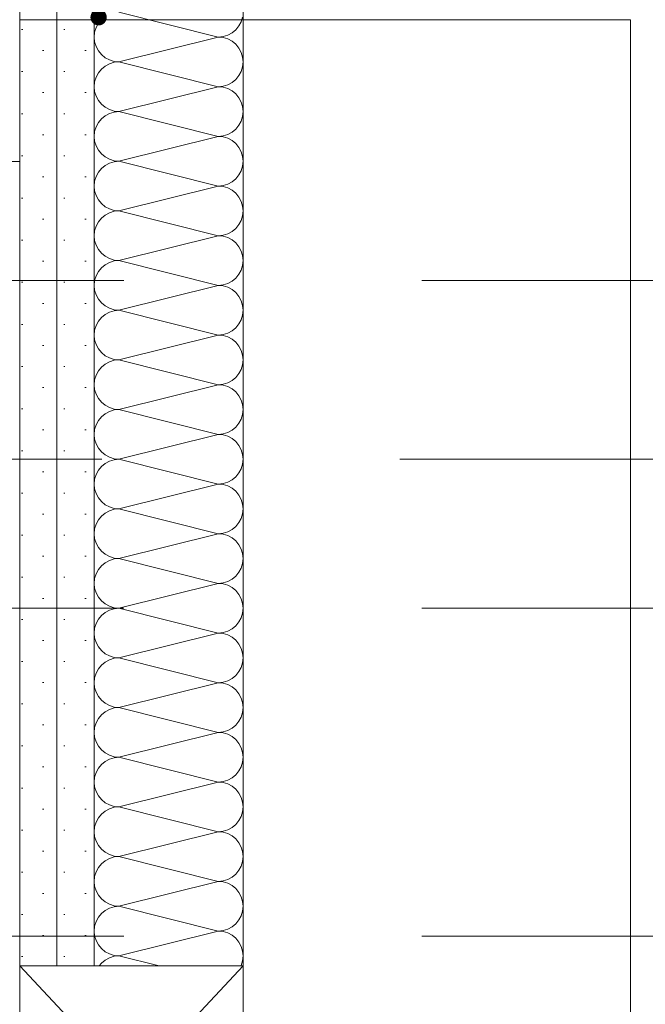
# Model space of a CAD drawing. Header units: metres. Extents: x -3.5 to 65.3, y -10.9 to 16.7.
# Tile 174 of 184: x 46.845 to 47.055, y 5.167 to 5.497. Entities that reach past the tile are written whole.
import ezdxf

# ---------------------------------------------------------------- set-up
doc = ezdxf.new("R2010")
doc.units = ezdxf.units.M
doc.header["$MEASUREMENT"] = 0
for name, pattern in [('Achse', [0.08, 0.04, -0.02, 0, -0.02]), ('Strichlinie doppelt', [0.218722, 0.105833, -0.042333, 0.028222, -0.042333]), ('Untersicht', [0.04, 0.03, -0.01])]:
    doc.linetypes.add(name, pattern=pattern)
for name, color, linetype in [('451 - Universal.Achsen Raster', 7, 'Continuous'), ('608 - Struktur.Träger', 7, 'Continuous'), ('Neubau_102 - Bemaßung_ Beschriftung.Detail_ Ausschnitt', 7, 'Continuous'), ('Neubau_606 - Struktur.Wand Innen Ausbau', 7, 'Continuous'), ('Neubau_650 - Abdeckung.Fußboden Aufbau', 7, 'Continuous'), ('Neubau_653 - Abdeckung.TB Verkofferung', 7, 'Continuous'), ('Neubau_804 - HKLSE.Elektrik', 7, 'Continuous')]:
    doc.layers.add(name, color=color, linetype=linetype)
doc.dimstyles.new('ERSTELLTER_STIL__7', dxfattribs={"dimtxt": 0.18, "dimasz": 0.010944, "dimexe": 0.18, "dimexo": 0.0625, "dimgap": 0, "dimtad": 0, "dimtih": 1, "dimtoh": 1, "dimdec": 4, "dimzin": 0, "dimdsep": 46, "dimcen": 0.09, "dimadec": 0, "dimazin": 0, "dimtfac": 1, "dimtdec": 4, "dimtmove": 0, "dimatfit": 3, "dimldrblk": 'ARROWHEAD_11', "dimfxl": 1, "dimtolj": 1, "dimtzin": 0, "dimarcsym": 0})
pattern_1 = [(45, (0, 0), (-0.0070710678, 0.0070710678), [0, -0.01])]

# ---------------------------------------------------------------- blocks, each defined once
blk = doc.blocks.new('*X62')
at = {"layer": 'Neubau_606 - Struktur.Wand Innen Ausbau', "color": 7, "linetype": 'Continuous', "lineweight": 5}
for p, q in [((46.87832, 5.50001), (46.91165, 5.49168)), ((46.91935, 5.49683), (46.91983, 5.49839)), ((46.87062, 5.49487), (46.87015, 5.49331)), ((46.87139, 5.49631), (46.87062, 5.49487)), ((46.87243, 5.49757), (46.87139, 5.49631)), ((46.91755, 5.49412), (46.91858, 5.49538)), ((46.91858, 5.49538), (46.91935, 5.49683)), ((46.87015, 5.49331), (46.86999, 5.49168)), ((46.86999, 5.49168), (46.87015, 5.49006)), ((46.87832, 5.48335), (46.91165, 5.49168)), ((46.91165, 5.49168), (46.91328, 5.49184)), ((46.91328, 5.49152), (46.91165, 5.49168)), ((46.91328, 5.49184), (46.91484, 5.49232)), ((46.91484, 5.49105), (46.91328, 5.49152)), ((46.91484, 5.49232), (46.91628, 5.49309)), ((46.91628, 5.49309), (46.91755, 5.49412)), ((46.87015, 5.49006), (46.87062, 5.48849)), ((46.87062, 5.48849), (46.87139, 5.48705)), ((46.91628, 5.49028), (46.91484, 5.49105)), ((46.91755, 5.48924), (46.91628, 5.49028)), ((46.91858, 5.48798), (46.91755, 5.48924)), ((46.87139, 5.48705), (46.87243, 5.48579)), ((46.87243, 5.48579), (46.87369, 5.48475)), ((46.91935, 5.48654), (46.91858, 5.48798)), ((46.91983, 5.48497), (46.91935, 5.48654)), ((46.91999, 5.48335), (46.91983, 5.48497)), ((46.87369, 5.48194), (46.87243, 5.48091)), ((46.87369, 5.48475), (46.87513, 5.48398)), ((46.87513, 5.48271), (46.87369, 5.48194)), ((46.87513, 5.48398), (46.87669, 5.48351)), ((46.87669, 5.48319), (46.87513, 5.48271)), ((46.87669, 5.48351), (46.87832, 5.48335)), ((46.87832, 5.48335), (46.87669, 5.48319)), ((46.87832, 5.48335), (46.91165, 5.47501)), ((46.91935, 5.48016), (46.91983, 5.48172)), ((46.91983, 5.48172), (46.91999, 5.48335)), ((46.87062, 5.4782), (46.87015, 5.47664)), ((46.87139, 5.47964), (46.87062, 5.4782)), ((46.87243, 5.48091), (46.87139, 5.47964)), ((46.91755, 5.47746), (46.91858, 5.47872)), ((46.91858, 5.47872), (46.91935, 5.48016)), ((46.87015, 5.47664), (46.86999, 5.47501)), ((46.86999, 5.47501), (46.87015, 5.47339)), ((46.87832, 5.46668), (46.91165, 5.47501)), ((46.91165, 5.47501), (46.91328, 5.47517)), ((46.91328, 5.47485), (46.91165, 5.47501)), ((46.91328, 5.47517), (46.91484, 5.47565)), ((46.91484, 5.47565), (46.91628, 5.47642)), ((46.91628, 5.47642), (46.91755, 5.47746)), ((46.87015, 5.47339), (46.87062, 5.47183)), ((46.87062, 5.47183), (46.87139, 5.47038)), ((46.91484, 5.47438), (46.91328, 5.47485)), ((46.91628, 5.47361), (46.91484, 5.47438)), ((46.91755, 5.47257), (46.91628, 5.47361)), ((46.91858, 5.47131), (46.91755, 5.47257)), ((46.87139, 5.47038), (46.87243, 5.46912)), ((46.87243, 5.46912), (46.87369, 5.46809)), ((46.91935, 5.46987), (46.91858, 5.47131)), ((46.91983, 5.46831), (46.91935, 5.46987)), ((46.91999, 5.46668), (46.91983, 5.46831)), ((46.87369, 5.46528), (46.87243, 5.46424)), ((46.87369, 5.46809), (46.87513, 5.46732)), ((46.87513, 5.46605), (46.87369, 5.46528)), ((46.87513, 5.46732), (46.87669, 5.46684)), ((46.87669, 5.46652), (46.87513, 5.46605)), ((46.87669, 5.46684), (46.87832, 5.46668)), ((46.87832, 5.46668), (46.87669, 5.46652)), ((46.87832, 5.46668), (46.91165, 5.45835)), ((46.91935, 5.46349), (46.91983, 5.46506)), ((46.91983, 5.46506), (46.91999, 5.46668)), ((46.87139, 5.46298), (46.87062, 5.46154)), ((46.87243, 5.46424), (46.87139, 5.46298)), ((46.91755, 5.46079), (46.91858, 5.46205)), ((46.91858, 5.46205), (46.91935, 5.46349)), ((46.87015, 5.45997), (46.86999, 5.45835)), ((46.86999, 5.45835), (46.87015, 5.45672)), ((46.87062, 5.46154), (46.87015, 5.45997)), ((46.87832, 5.45001), (46.91165, 5.45835)), ((46.91165, 5.45835), (46.91328, 5.45851)), ((46.91328, 5.45819), (46.91165, 5.45835)), ((46.91328, 5.45851), (46.91484, 5.45898)), ((46.91484, 5.45898), (46.91628, 5.45975)), ((46.91628, 5.45975), (46.91755, 5.46079)), ((46.87015, 5.45672), (46.87062, 5.45516)), ((46.87062, 5.45516), (46.87139, 5.45372)), ((46.91484, 5.45771), (46.91328, 5.45819)), ((46.91628, 5.45694), (46.91484, 5.45771)), ((46.91755, 5.45591), (46.91628, 5.45694)), ((46.91858, 5.45464), (46.91755, 5.45591)), ((46.87139, 5.45372), (46.87243, 5.45246)), ((46.87243, 5.45246), (46.87369, 5.45142)), ((46.91935, 5.4532), (46.91858, 5.45464)), ((46.91983, 5.45164), (46.91935, 5.4532)), ((46.87369, 5.44861), (46.87243, 5.44757)), ((46.87369, 5.45142), (46.87513, 5.45065)), ((46.87513, 5.44938), (46.87369, 5.44861)), ((46.87513, 5.45065), (46.87669, 5.45017)), ((46.87669, 5.44985), (46.87513, 5.44938)), ((46.87669, 5.45017), (46.87832, 5.45001)), ((46.87832, 5.45001), (46.87669, 5.44985)), ((46.87832, 5.45001), (46.91165, 5.44168)), ((46.91999, 5.45001), (46.91983, 5.45164)), ((46.91983, 5.44839), (46.91999, 5.45001)), ((46.87139, 5.44631), (46.87062, 5.44487)), ((46.87243, 5.44757), (46.87139, 5.44631)), ((46.91755, 5.44412), (46.91858, 5.44538)), ((46.91858, 5.44538), (46.91935, 5.44683)), ((46.91935, 5.44683), (46.91983, 5.44839)), ((46.87015, 5.44331), (46.86999, 5.44168)), ((46.87062, 5.44487), (46.87015, 5.44331)), ((46.91165, 5.44168), (46.91328, 5.44184)), ((46.91328, 5.44184), (46.91484, 5.44232)), ((46.91484, 5.44232), (46.91628, 5.44309)), ((46.91628, 5.44309), (46.91755, 5.44412)), ((46.86999, 5.44168), (46.87015, 5.44006)), ((46.87015, 5.44006), (46.87062, 5.43849)), ((46.87832, 5.43335), (46.91165, 5.44168)), ((46.91328, 5.44152), (46.91165, 5.44168)), ((46.91484, 5.44105), (46.91328, 5.44152)), ((46.91628, 5.44028), (46.91484, 5.44105)), ((46.91755, 5.43924), (46.91628, 5.44028)), ((46.91858, 5.43798), (46.91755, 5.43924)), ((46.87062, 5.43849), (46.87139, 5.43705)), ((46.87139, 5.43705), (46.87243, 5.43579)), ((46.87243, 5.43579), (46.87369, 5.43475)), ((46.91935, 5.43654), (46.91858, 5.43798)), ((46.91983, 5.43497), (46.91935, 5.43654)), ((46.87369, 5.43194), (46.87243, 5.43091)), ((46.87369, 5.43475), (46.87513, 5.43398)), ((46.87513, 5.43271), (46.87369, 5.43194)), ((46.87513, 5.43398), (46.87669, 5.43351)), ((46.87669, 5.43319), (46.87513, 5.43271)), ((46.87669, 5.43351), (46.87832, 5.43335)), ((46.87832, 5.43335), (46.87669, 5.43319)), ((46.87832, 5.43335), (46.91165, 5.42501)), ((46.91999, 5.43335), (46.91983, 5.43497)), ((46.91983, 5.43172), (46.91999, 5.43335)), ((46.87139, 5.42964), (46.87062, 5.4282)), ((46.87243, 5.43091), (46.87139, 5.42964)), ((46.91755, 5.42746), (46.91858, 5.42872)), ((46.91858, 5.42872), (46.91935, 5.43016)), ((46.91935, 5.43016), (46.91983, 5.43172)), ((46.87015, 5.42664), (46.86999, 5.42501)), ((46.87062, 5.4282), (46.87015, 5.42664)), ((46.91328, 5.42517), (46.91484, 5.42565)), ((46.91484, 5.42565), (46.91628, 5.42642)), ((46.91628, 5.42642), (46.91755, 5.42746)), ((46.86999, 5.42501), (46.87015, 5.42339)), ((46.87015, 5.42339), (46.87062, 5.42183)), ((46.87832, 5.41668), (46.91165, 5.42501)), ((46.91165, 5.42501), (46.91328, 5.42517)), ((46.91328, 5.42485), (46.91165, 5.42501)), ((46.91484, 5.42438), (46.91328, 5.42485)), ((46.91628, 5.42361), (46.91484, 5.42438)), ((46.91755, 5.42257), (46.91628, 5.42361)), ((46.91858, 5.42131), (46.91755, 5.42257)), ((46.87062, 5.42183), (46.87139, 5.42038)), ((46.87139, 5.42038), (46.87243, 5.41912)), ((46.87243, 5.41912), (46.87369, 5.41809)), ((46.91935, 5.41987), (46.91858, 5.42131)), ((46.91983, 5.41831), (46.91935, 5.41987)), ((46.87369, 5.41809), (46.87513, 5.41732)), ((46.87513, 5.41605), (46.87369, 5.41528)), ((46.87513, 5.41732), (46.87669, 5.41684)), ((46.87669, 5.41652), (46.87513, 5.41605)), ((46.87669, 5.41684), (46.87832, 5.41668)), ((46.87832, 5.41668), (46.87669, 5.41652)), ((46.87832, 5.41668), (46.91165, 5.40835)), ((46.91999, 5.41668), (46.91983, 5.41831)), ((46.91983, 5.41506), (46.91999, 5.41668)), ((46.87139, 5.41298), (46.87062, 5.41154)), ((46.87243, 5.41424), (46.87139, 5.41298)), ((46.87369, 5.41528), (46.87243, 5.41424)), ((46.91858, 5.41205), (46.91935, 5.41349)), ((46.91935, 5.41349), (46.91983, 5.41506)), ((46.87015, 5.40997), (46.86999, 5.40835)), ((46.87062, 5.41154), (46.87015, 5.40997)), ((46.91328, 5.40851), (46.91484, 5.40898)), ((46.91484, 5.40898), (46.91628, 5.40975)), ((46.91628, 5.40975), (46.91755, 5.41079)), ((46.91755, 5.41079), (46.91858, 5.41205)), ((46.86999, 5.40835), (46.87015, 5.40672)), ((46.87015, 5.40672), (46.87062, 5.40516)), ((46.87832, 5.40001), (46.91165, 5.40835)), ((46.91165, 5.40835), (46.91328, 5.40851)), ((46.91328, 5.40819), (46.91165, 5.40835)), ((46.91484, 5.40771), (46.91328, 5.40819)), ((46.91628, 5.40694), (46.91484, 5.40771)), ((46.91755, 5.40591), (46.91628, 5.40694)), ((46.91858, 5.40464), (46.91755, 5.40591)), ((46.87062, 5.40516), (46.87139, 5.40372)), ((46.87139, 5.40372), (46.87243, 5.40246)), ((46.87243, 5.40246), (46.87369, 5.40142)), ((46.91935, 5.4032), (46.91858, 5.40464)), ((46.91983, 5.40164), (46.91935, 5.4032)), ((46.87369, 5.40142), (46.87513, 5.40065)), ((46.87513, 5.39938), (46.87369, 5.39861)), ((46.87513, 5.40065), (46.87669, 5.40017)), ((46.87669, 5.39985), (46.87513, 5.39938)), ((46.87669, 5.40017), (46.87832, 5.40001)), ((46.87832, 5.40001), (46.87669, 5.39985)), ((46.87832, 5.40001), (46.91165, 5.39168)), ((46.91999, 5.40001), (46.91983, 5.40164)), ((46.91983, 5.39839), (46.91999, 5.40001)), ((46.87139, 5.39631), (46.87062, 5.39487)), ((46.87243, 5.39757), (46.87139, 5.39631)), ((46.87369, 5.39861), (46.87243, 5.39757)), ((46.91858, 5.39538), (46.91935, 5.39683)), ((46.91935, 5.39683), (46.91983, 5.39839)), ((46.87015, 5.39331), (46.86999, 5.39168)), ((46.87062, 5.39487), (46.87015, 5.39331)), ((46.91328, 5.39184), (46.91484, 5.39232)), ((46.91484, 5.39232), (46.91628, 5.39309)), ((46.91628, 5.39309), (46.91755, 5.39412)), ((46.91755, 5.39412), (46.91858, 5.39538)), ((46.86999, 5.39168), (46.87015, 5.39006)), ((46.87015, 5.39006), (46.87062, 5.38849)), ((46.87832, 5.38335), (46.91165, 5.39168)), ((46.91165, 5.39168), (46.91328, 5.39184)), ((46.91328, 5.39152), (46.91165, 5.39168)), ((46.91484, 5.39105), (46.91328, 5.39152)), ((46.91628, 5.39028), (46.91484, 5.39105)), ((46.91755, 5.38924), (46.91628, 5.39028)), ((46.91858, 5.38798), (46.91755, 5.38924)), ((46.87062, 5.38849), (46.87139, 5.38705)), ((46.87139, 5.38705), (46.87243, 5.38579)), ((46.87243, 5.38579), (46.87369, 5.38475)), ((46.91935, 5.38654), (46.91858, 5.38798)), ((46.91983, 5.38497), (46.91935, 5.38654)), ((46.87369, 5.38475), (46.87513, 5.38398)), ((46.87513, 5.38271), (46.87369, 5.38194)), ((46.87513, 5.38398), (46.87669, 5.38351)), ((46.87669, 5.38319), (46.87513, 5.38271)), ((46.87669, 5.38351), (46.87832, 5.38335)), ((46.87832, 5.38335), (46.87669, 5.38319)), ((46.87832, 5.38335), (46.91165, 5.37501)), ((46.91999, 5.38335), (46.91983, 5.38497)), ((46.91983, 5.38172), (46.91999, 5.38335)), ((46.87139, 5.37964), (46.87062, 5.3782)), ((46.87243, 5.38091), (46.87139, 5.37964)), ((46.87369, 5.38194), (46.87243, 5.38091)), ((46.91858, 5.37872), (46.91935, 5.38016)), ((46.91935, 5.38016), (46.91983, 5.38172)), ((46.87015, 5.37664), (46.86999, 5.37501)), ((46.87062, 5.3782), (46.87015, 5.37664)), ((46.91484, 5.37565), (46.91628, 5.37642)), ((46.91628, 5.37642), (46.91755, 5.37746)), ((46.91755, 5.37746), (46.91858, 5.37872)), ((46.86999, 5.37501), (46.87015, 5.37339)), ((46.87015, 5.37339), (46.87062, 5.37183)), ((46.87832, 5.36668), (46.91165, 5.37501)), ((46.91165, 5.37501), (46.91328, 5.37517)), ((46.91328, 5.37485), (46.91165, 5.37501)), ((46.91328, 5.37517), (46.91484, 5.37565)), ((46.91484, 5.37438), (46.91328, 5.37485)), ((46.91628, 5.37361), (46.91484, 5.37438)), ((46.91755, 5.37257), (46.91628, 5.37361)), ((46.91858, 5.37131), (46.91755, 5.37257)), ((46.87062, 5.37183), (46.87139, 5.37038)), ((46.87139, 5.37038), (46.87243, 5.36912)), ((46.91935, 5.36987), (46.91858, 5.37131)), ((46.91983, 5.36831), (46.91935, 5.36987)), ((46.87243, 5.36912), (46.87369, 5.36809)), ((46.87369, 5.36809), (46.87513, 5.36732)), ((46.87513, 5.36605), (46.87369, 5.36528)), ((46.87513, 5.36732), (46.87669, 5.36684)), ((46.87669, 5.36652), (46.87513, 5.36605)), ((46.87669, 5.36684), (46.87832, 5.36668)), ((46.87832, 5.36668), (46.87669, 5.36652)), ((46.87832, 5.36668), (46.91165, 5.35835)), ((46.91999, 5.36668), (46.91983, 5.36831)), ((46.91983, 5.36506), (46.91999, 5.36668)), ((46.87139, 5.36298), (46.87062, 5.36154)), ((46.87243, 5.36424), (46.87139, 5.36298)), ((46.87369, 5.36528), (46.87243, 5.36424)), ((46.91858, 5.36205), (46.91935, 5.36349)), ((46.91935, 5.36349), (46.91983, 5.36506)), ((46.87015, 5.35997), (46.86999, 5.35835)), ((46.87062, 5.36154), (46.87015, 5.35997)), ((46.91484, 5.35898), (46.91628, 5.35975)), ((46.91628, 5.35975), (46.91755, 5.36079)), ((46.91755, 5.36079), (46.91858, 5.36205)), ((46.86999, 5.35835), (46.87015, 5.35672)), ((46.87015, 5.35672), (46.87062, 5.35516)), ((46.87832, 5.35001), (46.91165, 5.35835)), ((46.91165, 5.35835), (46.91328, 5.35851)), ((46.91328, 5.35819), (46.91165, 5.35835)), ((46.91328, 5.35851), (46.91484, 5.35898)), ((46.91484, 5.35771), (46.91328, 5.35819)), ((46.91628, 5.35694), (46.91484, 5.35771)), ((46.91755, 5.35591), (46.91628, 5.35694)), ((46.87062, 5.35516), (46.87139, 5.35372)), ((46.87139, 5.35372), (46.87243, 5.35246)), ((46.91858, 5.35464), (46.91755, 5.35591)), ((46.91935, 5.3532), (46.91858, 5.35464)), ((46.91983, 5.35164), (46.91935, 5.3532)), ((46.87243, 5.35246), (46.87369, 5.35142)), ((46.87369, 5.35142), (46.87513, 5.35065)), ((46.87513, 5.34938), (46.87369, 5.34861)), ((46.87513, 5.35065), (46.87669, 5.35017)), ((46.87669, 5.34985), (46.87513, 5.34938)), ((46.87669, 5.35017), (46.87832, 5.35001)), ((46.87832, 5.35001), (46.87669, 5.34985)), ((46.87832, 5.35001), (46.91165, 5.34168)), ((46.91999, 5.35001), (46.91983, 5.35164)), ((46.91983, 5.34839), (46.91999, 5.35001)), ((46.87139, 5.34631), (46.87062, 5.34487)), ((46.87243, 5.34757), (46.87139, 5.34631)), ((46.87369, 5.34861), (46.87243, 5.34757)), ((46.91858, 5.34538), (46.91935, 5.34683)), ((46.91935, 5.34683), (46.91983, 5.34839)), ((46.87015, 5.34331), (46.86999, 5.34168)), ((46.87062, 5.34487), (46.87015, 5.34331)), ((46.91484, 5.34232), (46.91628, 5.34309)), ((46.91628, 5.34309), (46.91755, 5.34412)), ((46.91755, 5.34412), (46.91858, 5.34538)), ((46.86999, 5.34168), (46.87015, 5.34006)), ((46.87015, 5.34006), (46.87062, 5.33849)), ((46.87832, 5.33335), (46.91165, 5.34168)), ((46.91165, 5.34168), (46.91328, 5.34184)), ((46.91328, 5.34152), (46.91165, 5.34168)), ((46.91328, 5.34184), (46.91484, 5.34232)), ((46.91484, 5.34105), (46.91328, 5.34152)), ((46.91628, 5.34028), (46.91484, 5.34105)), ((46.91755, 5.33924), (46.91628, 5.34028)), ((46.87062, 5.33849), (46.87139, 5.33705)), ((46.87139, 5.33705), (46.87243, 5.33579)), ((46.91858, 5.33798), (46.91755, 5.33924)), ((46.91935, 5.33654), (46.91858, 5.33798)), ((46.91983, 5.33497), (46.91935, 5.33654)), ((46.87243, 5.33579), (46.87369, 5.33475)), ((46.87369, 5.33475), (46.87513, 5.33398)), ((46.87513, 5.33398), (46.87669, 5.33351)), ((46.87669, 5.33319), (46.87513, 5.33271)), ((46.87669, 5.33351), (46.87832, 5.33335)), ((46.87832, 5.33335), (46.87669, 5.33319)), ((46.87832, 5.33335), (46.91165, 5.32501)), ((46.91999, 5.33335), (46.91983, 5.33497)), ((46.91983, 5.33172), (46.91999, 5.33335)), ((46.87139, 5.32964), (46.87062, 5.3282)), ((46.87243, 5.33091), (46.87139, 5.32964)), ((46.87369, 5.33194), (46.87243, 5.33091)), ((46.87513, 5.33271), (46.87369, 5.33194)), ((46.91858, 5.32872), (46.91935, 5.33016)), ((46.91935, 5.33016), (46.91983, 5.33172)), ((46.87015, 5.32664), (46.86999, 5.32501)), ((46.87062, 5.3282), (46.87015, 5.32664)), ((46.91484, 5.32565), (46.91628, 5.32642)), ((46.91628, 5.32642), (46.91755, 5.32746)), ((46.91755, 5.32746), (46.91858, 5.32872)), ((46.86999, 5.32501), (46.87015, 5.32339)), ((46.87015, 5.32339), (46.87062, 5.32183)), ((46.87832, 5.31668), (46.91165, 5.32501)), ((46.91165, 5.32501), (46.91328, 5.32517)), ((46.91328, 5.32485), (46.91165, 5.32501)), ((46.91328, 5.32517), (46.91484, 5.32565)), ((46.91484, 5.32438), (46.91328, 5.32485)), ((46.91628, 5.32361), (46.91484, 5.32438)), ((46.91755, 5.32257), (46.91628, 5.32361)), ((46.87062, 5.32183), (46.87139, 5.32038)), ((46.87139, 5.32038), (46.87243, 5.31912)), ((46.91858, 5.32131), (46.91755, 5.32257)), ((46.91935, 5.31987), (46.91858, 5.32131)), ((46.91983, 5.31831), (46.91935, 5.31987)), ((46.87243, 5.31912), (46.87369, 5.31809)), ((46.87369, 5.31809), (46.87513, 5.31732)), ((46.87513, 5.31732), (46.87669, 5.31684)), ((46.87669, 5.31652), (46.87513, 5.31605)), ((46.87669, 5.31684), (46.87832, 5.31668)), ((46.87832, 5.31668), (46.87669, 5.31652)), ((46.87832, 5.31668), (46.91165, 5.30835)), ((46.91999, 5.31668), (46.91983, 5.31831)), ((46.91983, 5.31506), (46.91999, 5.31668)), ((46.87139, 5.31298), (46.87062, 5.31154)), ((46.87243, 5.31424), (46.87139, 5.31298)), ((46.87369, 5.31528), (46.87243, 5.31424)), ((46.87513, 5.31605), (46.87369, 5.31528)), ((46.91858, 5.31205), (46.91935, 5.31349)), ((46.91935, 5.31349), (46.91983, 5.31506)), ((46.87015, 5.30997), (46.86999, 5.30835)), ((46.87062, 5.31154), (46.87015, 5.30997)), ((46.91484, 5.30898), (46.91628, 5.30975)), ((46.91628, 5.30975), (46.91755, 5.31079)), ((46.91755, 5.31079), (46.91858, 5.31205)), ((46.86999, 5.30835), (46.87015, 5.30672)), ((46.87015, 5.30672), (46.87062, 5.30516)), ((46.87832, 5.30001), (46.91165, 5.30835)), ((46.91165, 5.30835), (46.91328, 5.30851)), ((46.91328, 5.30819), (46.91165, 5.30835)), ((46.91328, 5.30851), (46.91484, 5.30898)), ((46.91484, 5.30771), (46.91328, 5.30819)), ((46.91628, 5.30694), (46.91484, 5.30771)), ((46.91755, 5.30591), (46.91628, 5.30694)), ((46.87062, 5.30516), (46.87139, 5.30372)), ((46.87139, 5.30372), (46.87243, 5.30246)), ((46.91858, 5.30464), (46.91755, 5.30591)), ((46.91935, 5.3032), (46.91858, 5.30464)), ((46.91983, 5.30164), (46.91935, 5.3032)), ((46.87243, 5.30246), (46.87369, 5.30142)), ((46.87369, 5.30142), (46.87513, 5.30065)), ((46.87513, 5.30065), (46.87669, 5.30017)), ((46.87669, 5.29985), (46.87513, 5.29938)), ((46.87669, 5.30017), (46.87832, 5.30001)), ((46.87832, 5.30001), (46.87669, 5.29985)), ((46.87832, 5.30001), (46.91165, 5.29168)), ((46.91999, 5.30001), (46.91983, 5.30164)), ((46.91983, 5.29839), (46.91999, 5.30001)), ((46.87243, 5.29757), (46.87139, 5.29631)), ((46.87369, 5.29861), (46.87243, 5.29757)), ((46.87513, 5.29938), (46.87369, 5.29861)), ((46.91858, 5.29538), (46.91935, 5.29683)), ((46.91935, 5.29683), (46.91983, 5.29839)), ((46.87015, 5.29331), (46.86999, 5.29168)), ((46.87062, 5.29487), (46.87015, 5.29331)), ((46.87139, 5.29631), (46.87062, 5.29487)), ((46.91628, 5.29309), (46.91755, 5.29412)), ((46.91755, 5.29412), (46.91858, 5.29538)), ((46.86999, 5.29168), (46.87015, 5.29006)), ((46.87015, 5.29006), (46.87062, 5.28849)), ((46.87832, 5.28335), (46.91165, 5.29168)), ((46.91165, 5.29168), (46.91328, 5.29184)), ((46.91328, 5.29152), (46.91165, 5.29168)), ((46.91328, 5.29184), (46.91484, 5.29232)), ((46.91484, 5.29105), (46.91328, 5.29152)), ((46.91484, 5.29232), (46.91628, 5.29309)), ((46.91628, 5.29028), (46.91484, 5.29105)), ((46.91755, 5.28924), (46.91628, 5.29028)), ((46.87062, 5.28849), (46.87139, 5.28705)), ((46.87139, 5.28705), (46.87243, 5.28579)), ((46.91858, 5.28798), (46.91755, 5.28924)), ((46.91935, 5.28654), (46.91858, 5.28798)), ((46.91983, 5.28497), (46.91935, 5.28654)), ((46.87243, 5.28579), (46.87369, 5.28475)), ((46.87369, 5.28475), (46.87513, 5.28398)), ((46.87513, 5.28398), (46.87669, 5.28351)), ((46.87669, 5.28351), (46.87832, 5.28335)), ((46.87832, 5.28335), (46.87669, 5.28319)), ((46.87832, 5.28335), (46.91165, 5.27501)), ((46.91999, 5.28335), (46.91983, 5.28497)), ((46.91983, 5.28172), (46.91999, 5.28335)), ((46.87243, 5.28091), (46.87139, 5.27964)), ((46.87369, 5.28194), (46.87243, 5.28091)), ((46.87513, 5.28271), (46.87369, 5.28194)), ((46.87669, 5.28319), (46.87513, 5.28271)), ((46.91858, 5.27872), (46.91935, 5.28016)), ((46.91935, 5.28016), (46.91983, 5.28172)), ((46.87015, 5.27664), (46.86999, 5.27501)), ((46.87062, 5.2782), (46.87015, 5.27664)), ((46.87139, 5.27964), (46.87062, 5.2782)), ((46.91628, 5.27642), (46.91755, 5.27746)), ((46.91755, 5.27746), (46.91858, 5.27872)), ((46.86999, 5.27501), (46.87015, 5.27339)), ((46.87015, 5.27339), (46.87062, 5.27183)), ((46.87832, 5.26668), (46.91165, 5.27501)), ((46.91165, 5.27501), (46.91328, 5.27517)), ((46.91328, 5.27485), (46.91165, 5.27501)), ((46.91328, 5.27517), (46.91484, 5.27565)), ((46.91484, 5.27438), (46.91328, 5.27485)), ((46.91484, 5.27565), (46.91628, 5.27642)), ((46.91628, 5.27361), (46.91484, 5.27438)), ((46.91755, 5.27257), (46.91628, 5.27361)), ((46.87062, 5.27183), (46.87139, 5.27038)), ((46.87139, 5.27038), (46.87243, 5.26912)), ((46.91858, 5.27131), (46.91755, 5.27257)), ((46.91935, 5.26987), (46.91858, 5.27131)), ((46.87243, 5.26912), (46.87369, 5.26809)), ((46.87369, 5.26809), (46.87513, 5.26732)), ((46.87513, 5.26732), (46.87669, 5.26684)), ((46.87669, 5.26684), (46.87832, 5.26668)), ((46.91983, 5.26831), (46.91935, 5.26987)), ((46.91999, 5.26668), (46.91983, 5.26831)), ((46.87243, 5.26424), (46.87139, 5.26298)), ((46.87369, 5.26528), (46.87243, 5.26424)), ((46.87513, 5.26605), (46.87369, 5.26528)), ((46.87669, 5.26652), (46.87513, 5.26605)), ((46.87832, 5.26668), (46.87669, 5.26652)), ((46.87832, 5.26668), (46.91165, 5.25835)), ((46.91858, 5.26205), (46.91935, 5.26349)), ((46.91935, 5.26349), (46.91983, 5.26506)), ((46.91983, 5.26506), (46.91999, 5.26668)), ((46.87062, 5.26154), (46.87015, 5.25997)), ((46.87139, 5.26298), (46.87062, 5.26154)), ((46.91628, 5.25975), (46.91755, 5.26079)), ((46.91755, 5.26079), (46.91858, 5.26205)), ((46.87015, 5.25997), (46.86999, 5.25835)), ((46.86999, 5.25835), (46.87015, 5.25672)), ((46.87832, 5.25001), (46.91165, 5.25835)), ((46.91165, 5.25835), (46.91328, 5.25851)), ((46.91328, 5.25819), (46.91165, 5.25835)), ((46.91328, 5.25851), (46.91484, 5.25898)), ((46.91484, 5.25771), (46.91328, 5.25819)), ((46.91484, 5.25898), (46.91628, 5.25975)), ((46.91628, 5.25694), (46.91484, 5.25771)), ((46.91755, 5.25591), (46.91628, 5.25694)), ((46.87015, 5.25672), (46.87062, 5.25516)), ((46.87062, 5.25516), (46.87139, 5.25372)), ((46.87139, 5.25372), (46.87243, 5.25246)), ((46.91858, 5.25464), (46.91755, 5.25591)), ((46.91935, 5.2532), (46.91858, 5.25464)), ((46.87243, 5.25246), (46.87369, 5.25142)), ((46.87369, 5.25142), (46.87513, 5.25065)), ((46.87513, 5.25065), (46.87669, 5.25017)), ((46.91983, 5.25164), (46.91935, 5.2532)), ((46.91999, 5.25001), (46.91983, 5.25164)), ((46.87243, 5.24757), (46.87139, 5.24631)), ((46.87369, 5.24861), (46.87243, 5.24757)), ((46.87513, 5.24938), (46.87369, 5.24861)), ((46.87669, 5.24985), (46.87513, 5.24938)), ((46.87669, 5.25017), (46.87832, 5.25001)), ((46.87832, 5.25001), (46.87669, 5.24985)), ((46.87832, 5.25001), (46.91165, 5.24168)), ((46.91935, 5.24683), (46.91983, 5.24839)), ((46.91983, 5.24839), (46.91999, 5.25001)), ((46.87062, 5.24487), (46.87015, 5.24331)), ((46.87139, 5.24631), (46.87062, 5.24487)), ((46.91628, 5.24309), (46.91755, 5.24412)), ((46.91755, 5.24412), (46.91858, 5.24538)), ((46.91858, 5.24538), (46.91935, 5.24683)), ((46.87015, 5.24331), (46.86999, 5.24168)), ((46.86999, 5.24168), (46.87015, 5.24006)), ((46.87832, 5.23335), (46.91165, 5.24168)), ((46.91165, 5.24168), (46.91328, 5.24184)), ((46.91328, 5.24152), (46.91165, 5.24168)), ((46.91328, 5.24184), (46.91484, 5.24232)), ((46.91484, 5.24105), (46.91328, 5.24152)), ((46.91484, 5.24232), (46.91628, 5.24309)), ((46.91628, 5.24028), (46.91484, 5.24105)), ((46.91755, 5.23924), (46.91628, 5.24028)), ((46.87015, 5.24006), (46.87062, 5.23849)), ((46.87062, 5.23849), (46.87139, 5.23705)), ((46.87139, 5.23705), (46.87243, 5.23579)), ((46.91858, 5.23798), (46.91755, 5.23924)), ((46.91935, 5.23654), (46.91858, 5.23798)), ((46.87243, 5.23579), (46.87369, 5.23475)), ((46.87369, 5.23475), (46.87513, 5.23398)), ((46.87513, 5.23398), (46.87669, 5.23351)), ((46.91983, 5.23497), (46.91935, 5.23654)), ((46.91999, 5.23335), (46.91983, 5.23497)), ((46.87243, 5.23091), (46.87139, 5.22964)), ((46.87369, 5.23194), (46.87243, 5.23091)), ((46.87513, 5.23271), (46.87369, 5.23194)), ((46.87669, 5.23319), (46.87513, 5.23271)), ((46.87669, 5.23351), (46.87832, 5.23335)), ((46.87832, 5.23335), (46.87669, 5.23319)), ((46.87832, 5.23335), (46.91165, 5.22501)), ((46.91935, 5.23016), (46.91983, 5.23172)), ((46.91983, 5.23172), (46.91999, 5.23335)), ((46.87062, 5.2282), (46.87015, 5.22664)), ((46.87139, 5.22964), (46.87062, 5.2282)), ((46.91628, 5.22642), (46.91755, 5.22746)), ((46.91755, 5.22746), (46.91858, 5.22872)), ((46.91858, 5.22872), (46.91935, 5.23016)), ((46.87015, 5.22664), (46.86999, 5.22501)), ((46.86999, 5.22501), (46.87015, 5.22339)), ((46.87832, 5.21668), (46.91165, 5.22501)), ((46.91165, 5.22501), (46.91328, 5.22517)), ((46.91328, 5.22485), (46.91165, 5.22501)), ((46.91328, 5.22517), (46.91484, 5.22565)), ((46.91484, 5.22438), (46.91328, 5.22485)), ((46.91484, 5.22565), (46.91628, 5.22642)), ((46.91628, 5.22361), (46.91484, 5.22438)), ((46.87015, 5.22339), (46.87062, 5.22183)), ((46.87062, 5.22183), (46.87139, 5.22038)), ((46.91755, 5.22257), (46.91628, 5.22361)), ((46.91858, 5.22131), (46.91755, 5.22257)), ((46.91935, 5.21987), (46.91858, 5.22131)), ((46.87139, 5.22038), (46.87243, 5.21912)), ((46.87243, 5.21912), (46.87369, 5.21809)), ((46.87369, 5.21809), (46.87513, 5.21732)), ((46.87513, 5.21732), (46.87669, 5.21684)), ((46.91983, 5.21831), (46.91935, 5.21987)), ((46.91999, 5.21668), (46.91983, 5.21831)), ((46.87243, 5.21424), (46.87139, 5.21298)), ((46.87369, 5.21528), (46.87243, 5.21424)), ((46.87513, 5.21605), (46.87369, 5.21528)), ((46.87669, 5.21652), (46.87513, 5.21605)), ((46.87669, 5.21684), (46.87832, 5.21668)), ((46.87832, 5.21668), (46.87669, 5.21652)), ((46.87832, 5.21668), (46.91165, 5.20835)), ((46.91935, 5.21349), (46.91983, 5.21506)), ((46.91983, 5.21506), (46.91999, 5.21668)), ((46.87062, 5.21154), (46.87015, 5.20997)), ((46.87139, 5.21298), (46.87062, 5.21154)), ((46.91628, 5.20975), (46.91755, 5.21079)), ((46.91755, 5.21079), (46.91858, 5.21205)), ((46.91858, 5.21205), (46.91935, 5.21349)), ((46.87015, 5.20997), (46.86999, 5.20835)), ((46.86999, 5.20835), (46.87015, 5.20672)), ((46.87832, 5.20001), (46.91165, 5.20835)), ((46.91165, 5.20835), (46.91328, 5.20851)), ((46.91328, 5.20819), (46.91165, 5.20835)), ((46.91328, 5.20851), (46.91484, 5.20898)), ((46.91484, 5.20771), (46.91328, 5.20819)), ((46.91484, 5.20898), (46.91628, 5.20975)), ((46.91628, 5.20694), (46.91484, 5.20771)), ((46.87015, 5.20672), (46.87062, 5.20516)), ((46.87062, 5.20516), (46.87139, 5.20372)), ((46.91755, 5.20591), (46.91628, 5.20694)), ((46.91858, 5.20464), (46.91755, 5.20591)), ((46.91935, 5.2032), (46.91858, 5.20464)), ((46.87139, 5.20372), (46.87243, 5.20246)), ((46.87243, 5.20246), (46.87369, 5.20142)), ((46.87369, 5.20142), (46.87513, 5.20065)), ((46.87513, 5.20065), (46.87669, 5.20017)), ((46.91983, 5.20164), (46.91935, 5.2032)), ((46.91999, 5.20001), (46.91983, 5.20164)), ((46.87243, 5.19757), (46.87139, 5.19631)), ((46.87369, 5.19861), (46.87243, 5.19757)), ((46.87513, 5.19938), (46.87369, 5.19861)), ((46.87669, 5.19985), (46.87513, 5.19938)), ((46.87669, 5.20017), (46.87832, 5.20001)), ((46.87832, 5.20001), (46.87669, 5.19985)), ((46.87832, 5.20001), (46.91165, 5.19168)), ((46.91935, 5.19683), (46.91983, 5.19839)), ((46.91983, 5.19839), (46.91999, 5.20001)), ((46.87062, 5.19487), (46.87015, 5.19331)), ((46.87139, 5.19631), (46.87062, 5.19487)), ((46.91628, 5.19309), (46.91755, 5.19412)), ((46.91755, 5.19412), (46.91858, 5.19538)), ((46.91858, 5.19538), (46.91935, 5.19683)), ((46.87015, 5.19331), (46.86999, 5.19168)), ((46.86999, 5.19168), (46.87015, 5.19006)), ((46.87832, 5.18335), (46.91165, 5.19168)), ((46.91165, 5.19168), (46.91328, 5.19184)), ((46.91328, 5.19152), (46.91165, 5.19168)), ((46.91328, 5.19184), (46.91484, 5.19232)), ((46.91484, 5.19105), (46.91328, 5.19152)), ((46.91484, 5.19232), (46.91628, 5.19309)), ((46.91628, 5.19028), (46.91484, 5.19105)), ((46.87015, 5.19006), (46.87062, 5.18849)), ((46.87062, 5.18849), (46.87139, 5.18705)), ((46.91755, 5.18924), (46.91628, 5.19028)), ((46.91858, 5.18798), (46.91755, 5.18924)), ((46.91935, 5.18654), (46.91858, 5.18798)), ((46.87139, 5.18705), (46.87243, 5.18579)), ((46.87243, 5.18579), (46.87369, 5.18475)), ((46.87369, 5.18475), (46.87513, 5.18398)), ((46.91983, 5.18497), (46.91935, 5.18654)), ((46.91999, 5.18335), (46.91983, 5.18497)), ((46.87243, 5.18091), (46.87167, 5.17998)), ((46.87369, 5.18194), (46.87243, 5.18091)), ((46.87513, 5.18271), (46.87369, 5.18194)), ((46.87513, 5.18398), (46.87669, 5.18351)), ((46.87669, 5.18319), (46.87513, 5.18271)), ((46.87669, 5.18351), (46.87832, 5.18335)), ((46.87832, 5.18335), (46.87669, 5.18319)), ((46.87832, 5.18335), (46.89178, 5.17998)), ((46.91935, 5.18016), (46.91983, 5.18172)), ((46.91983, 5.18172), (46.91999, 5.18335)), ((46.91926, 5.17998), (46.91935, 5.18016))]:
    blk.add_line(p, q, dxfattribs=at)
blk = doc.blocks.new('ARROWHEAD_11')
at = {"color": 0, "linetype": 'Continuous', "lineweight": 0}
blk.add_line((0, 0), (-1, 0), dxfattribs=at)
at = {"color": 0, "linetype": 'Continuous', "lineweight": 0, "const_width": 0.25, "flags": 128}
blk.add_lwpolyline([(-0.125, 0, 1), (0.125, 0, 1)], format="xyb", close=True, dxfattribs=at)

msp = doc.modelspace()

# ---------------------------------------------------------------- hatches: boundary and pattern name
at = {"layer": 'Neubau_606 - Struktur.Wand Innen Ausbau', "linetype": 'Continuous', "lineweight": 0, "true_color": 0x000000}
h = msp.add_hatch(dxfattribs=at)
h.set_pattern_fill('Gips_0001', color=18, style=0, pattern_type=2)
h.set_pattern_definition(pattern_1)
h.paths.add_polyline_path([(46.84499, 5.76), (46.84499, 5.17998), (46.85749, 5.17998), (46.85749, 5.76)])
h = msp.add_hatch(dxfattribs=at)
h.set_pattern_fill('Gips_0001', color=18, style=0, pattern_type=2)
h.set_pattern_definition(pattern_1)
h.paths.add_polyline_path([(46.86999, 5.76), (46.85749, 5.76), (46.85749, 5.17998), (46.86999, 5.17998)])
at = {"layer": 'Neubau_650 - Abdeckung.Fußboden Aufbau', "linetype": 'Continuous', "lineweight": 13, "true_color": 0xafafaf}
h = msp.add_hatch(dxfattribs=at)
h.set_pattern_fill('Raster_60x60_Fuge_2mm_0001', color=253, style=0, pattern_type=2)
h.set_pattern_definition([(0, (46.245, 4.8475), (0, 0.602), []), (90, (46.245, 4.8475), (-0.602, 0), [])])
h.paths.add_polyline_path([(44.70999, 3.895), (45.85999, 3.895), (45.85999, 3.72), (46.74499, 3.72), (46.74499, 3.895), (46.84499, 3.895), (46.84499, 5.76), (44.70999, 5.76)])

# ---------------------------------------------------------------- linework, layer by layer
at = {"layer": '451 - Universal.Achsen Raster', "color": 160, "linetype": 'Strichlinie doppelt', "lineweight": 9, "true_color": 0x3232ff}
msp.add_line((64.93503, 5.34998), (-3.175, 5.34998), dxfattribs=at)
at = {"layer": '608 - Struktur.Träger', "color": 7, "linetype": 'Untersicht', "lineweight": 13}
for p, q in [((0.37999, 5.40998), (61.87999, 5.40998)), ((0.37999, 5.18998), (61.87999, 5.18998))]:
    msp.add_line(p, q, dxfattribs=at)
at = {"layer": '608 - Struktur.Träger', "color": 7, "linetype": 'Achse', "lineweight": 9}
msp.add_line((0.37999, 5.29998), (61.87999, 5.29998), dxfattribs=at)
at = {"layer": 'Neubau_606 - Struktur.Wand Innen Ausbau', "color": 1, "linetype": 'Continuous', "lineweight": 5}
for p, q in [((46.85749, 5.76), (46.85749, 5.17998)), ((46.86999, 5.76), (46.86999, 5.17998))]:
    msp.add_line(p, q, dxfattribs=at)
at = {"layer": 'Neubau_606 - Struktur.Wand Innen Ausbau', "color": 1, "linetype": 'Continuous', "lineweight": 9}
for p, q in [((46.84499, 5.09998), (46.91999, 5.17998)), ((46.84499, 5.17998), (46.91999, 5.09998))]:
    msp.add_line(p, q, dxfattribs=at)
at = {"layer": 'Neubau_606 - Struktur.Wand Innen Ausbau', "color": 1, "linetype": 'Continuous', "lineweight": 5, "flags": 128}
for points in [[(46.84499, 5.76), (46.84499, 5.17998)], [(46.91999, 5.17998), (46.91999, 5.76)]]:
    msp.add_lwpolyline(points, dxfattribs=at)
at = {"layer": 'Neubau_606 - Struktur.Wand Innen Ausbau', "color": 1, "linetype": 'Continuous', "lineweight": 9, "flags": 128}
for points in [[(46.84499, 5.17998), (46.84499, 5.09998)], [(46.85749, 5.17998), (46.84499, 5.17998)], [(46.86999, 5.17998), (46.85749, 5.17998)], [(46.91999, 5.17998), (46.86999, 5.17998)], [(46.91999, 5.09998), (46.91999, 5.17998)]]:
    msp.add_lwpolyline(points, dxfattribs=at)
at = {"layer": 'Neubau_650 - Abdeckung.Fußboden Aufbau', "color": 1, "linetype": 'Continuous', "lineweight": 13, "flags": 128}
msp.add_lwpolyline([(46.74499, 3.72), (46.74499, 3.895), (46.84499, 3.895), (46.84499, 5.76), (44.70999, 5.76), (44.70999, 3.895)], dxfattribs=at)
at = {"layer": 'Neubau_653 - Abdeckung.TB Verkofferung', "color": 1, "linetype": 'Untersicht', "lineweight": 9}
msp.add_line((46.84499, 5.05048), (46.84499, 5.75998), dxfattribs=at)
at = {"layer": 'Neubau_804 - HKLSE.Elektrik', "color": 1, "linetype": 'Continuous', "lineweight": 9}
for p, q in [((47.04999, 5.49749), (46.84499, 5.49749)), ((46.84499, 5.49749), (46.84499, 4.19749)), ((47.04999, 5.49749), (47.04999, 4.19749))]:
    msp.add_line(p, q, dxfattribs=at)
at = {"layer": 'Neubau_804 - HKLSE.Elektrik', "color": 1, "linetype": 'Untersicht', "lineweight": 9, "flags": 128}
for points in [[(46.84499, 5.49749), (47.04999, 5.49749)], [(46.84499, 5.49749), (46.84499, 4.19749)], [(47.04999, 4.19749), (47.04999, 5.49749)]]:
    msp.add_lwpolyline(points, dxfattribs=at)

# ---------------------------------------------------------------- block references
at = {"layer": 'Neubau_606 - Struktur.Wand Innen Ausbau', "color": 1, "lineweight": 13}
msp.add_blockref('*X62', (0, 0), dxfattribs=at)

# ---------------------------------------------------------------- leaders
at = {"layer": 'Neubau_102 - Bemaßung_ Beschriftung.Detail_ Ausschnitt', "color": 1, "linetype": 'Continuous', "lineweight": 13, "annotation_type": 0, "has_hookline": 1, "hookline_direction": 1}
for points, text_width in [([(47.09934, 5.4975), (47.03902, 5.64268), (46.77005, 5.64268)], 0.49103), ([(46.87148, 5.4983), (46.81499, 5.54703), (46.76328, 5.54703)], 0.18278)]:
    msp.add_leader(points, dimstyle='ERSTELLTER_STIL__7', dxfattribs=dict(at, text_width=text_width))

doc.saveas('drawing.dxf')
